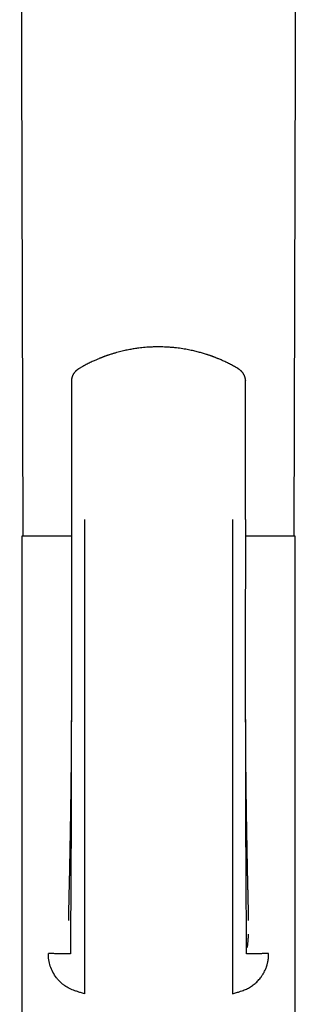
# Model space of a CAD drawing. Header units: millimetres. Extents: x 8 to 853, y 12 to 811.
# Tile 43 of 54: x 478 to 504, y 633 to 722. Entities that reach past the tile are written whole.
import ezdxf

# ---------------------------------------------------------------- set-up
doc = ezdxf.new("R2010")
doc.units = ezdxf.units.MM

msp = doc.modelspace()

# ---------------------------------------------------------------- linework, layer by layer
at = {"color": 7, "linetype": 'Continuous', "lineweight": 30}
for p, q in [((483.076, 689.292), (483.075, 689.285)), ((483.057, 676.648), (483.059, 676.648)), ((478.56, 675.15), (478.56, 610.15)), ((483.052, 675.15), (478.56, 675.15)), ((503.36, 675.15), (498.872, 675.15)), ((503.36, 610.15), (503.36, 675.15)), ((484.26, 633.602), (483.96, 633.69)), ((497.66, 633.602), (497.96, 633.691))]:
    msp.add_line(p, q, dxfattribs=at)
at = {"color": 7, "linetype": 'Continuous', "lineweight": 30, "flags": 128}
for points in [[(478.366, 780.741), (478.472, 739.861), (478.639, 675.15)], [(503.28, 675.15), (503.448, 739.861), (503.554, 780.739)]]:
    msp.add_lwpolyline(points, dxfattribs=at)
at = {"color": 7, "linetype": 'Continuous', "lineweight": 30}
for points, knots in [([(498.157, 690.359), (498.09, 690.399), (497.96, 690.476), (497.767, 690.585), (497.581, 690.686), (497.403, 690.779), (497.234, 690.864), (497.065, 690.947), (496.897, 691.026), (496.732, 691.101), (496.58, 691.167), (496.445, 691.225), (496.326, 691.274), (496.224, 691.315), (496.132, 691.352), (496.053, 691.382), (495.988, 691.407), (495.936, 691.426), (495.896, 691.441), (495.862, 691.454), (495.834, 691.464), (495.811, 691.473), (495.79, 691.48), (495.766, 691.489), (495.734, 691.5), (495.694, 691.515), (495.637, 691.535), (495.566, 691.559), (495.485, 691.587), (495.404, 691.613), (495.288, 691.651), (495.139, 691.698), (494.957, 691.753), (494.772, 691.805), (494.58, 691.857), (494.374, 691.91), (494.155, 691.962), (493.924, 692.013), (493.68, 692.063), (493.424, 692.11), (493.155, 692.155), (492.873, 692.196), (492.578, 692.233), (492.274, 692.265), (491.966, 692.29), (491.662, 692.309), (491.364, 692.321), (491.053, 692.326), (490.729, 692.325), (490.394, 692.315), (490.071, 692.298), (489.761, 692.275), (489.464, 692.247), (489.199, 692.216), (488.964, 692.184), (488.756, 692.153), (488.551, 692.119), (488.341, 692.082), (488.12, 692.038), (487.891, 691.99), (487.655, 691.936), (487.411, 691.875), (487.157, 691.808), (486.944, 691.746), (486.774, 691.695), (486.651, 691.657), (486.531, 691.618), (486.42, 691.581), (486.322, 691.548), (486.238, 691.519), (486.176, 691.496), (486.132, 691.481), (486.103, 691.47), (486.078, 691.461), (486.058, 691.454), (486.043, 691.448), (486.028, 691.443), (486.007, 691.435), (485.976, 691.423), (485.932, 691.407), (485.877, 691.386), (485.81, 691.36), (485.732, 691.33), (485.639, 691.292), (485.529, 691.247), (485.402, 691.194), (485.261, 691.133), (485.107, 691.065), (484.941, 690.987), (484.765, 690.903), (484.581, 690.812), (484.39, 690.713), (484.189, 690.605), (483.978, 690.487), (483.836, 690.402), (483.763, 690.359)], [0, 0, 0, 0, 0.015692, 0.030639, 0.044843, 0.058302, 0.071017, 0.082987, 0.09614, 0.108258, 0.119343, 0.129394, 0.137635, 0.145022, 0.151556, 0.157236, 0.162062, 0.165433, 0.168225, 0.170583, 0.172639, 0.174255, 0.175483, 0.177087, 0.179325, 0.182196, 0.1857, 0.191366, 0.197092, 0.202745, 0.208324, 0.221316, 0.233894, 0.24606, 0.259332, 0.273383, 0.288211, 0.303817, 0.3202, 0.33736, 0.355297, 0.374011, 0.393502, 0.41377, 0.434208, 0.454231, 0.473738, 0.49273, 0.515461, 0.537403, 0.558559, 0.578931, 0.598518, 0.617322, 0.631546, 0.645286, 0.658638, 0.672591, 0.687406, 0.703086, 0.71886, 0.735426, 0.752784, 0.770936, 0.779344, 0.787913, 0.796524, 0.804337, 0.811187, 0.817074, 0.821997, 0.824364, 0.82642, 0.828165, 0.829576, 0.830635, 0.831457, 0.832756, 0.835037, 0.838141, 0.842069, 0.846822, 0.852398, 0.858799, 0.866946, 0.876129, 0.886347, 0.897601, 0.909891, 0.923216, 0.93673, 0.951165, 0.966522, 0.9828, 1, 1, 1, 1]), ([(483.763, 690.359), (483.747, 690.35), (483.72, 690.333), (483.682, 690.308), (483.653, 690.288), (483.629, 690.271), (483.609, 690.256), (483.59, 690.242), (483.574, 690.229), (483.556, 690.215), (483.538, 690.2), (483.513, 690.179), (483.484, 690.153), (483.452, 690.123), (483.422, 690.093), (483.396, 690.065), (483.371, 690.038), (483.343, 690.006), (483.315, 689.97), (483.288, 689.934), (483.265, 689.9), (483.242, 689.866), (483.217, 689.823), (483.191, 689.776), (483.168, 689.727), (483.149, 689.682), (483.133, 689.642), (483.12, 689.603), (483.109, 689.567), (483.101, 689.534), (483.093, 689.501), (483.085, 689.462), (483.077, 689.413), (483.071, 689.352), (483.07, 689.308), (483.069, 689.285)], [0, 0, 0, 0, 0.03885, 0.071701, 0.098452, 0.119, 0.138352, 0.154262, 0.170143, 0.186999, 0.205043, 0.224578, 0.258685, 0.293855, 0.326414, 0.353898, 0.380606, 0.412297, 0.449279, 0.483806, 0.51355, 0.5425, 0.57807, 0.623644, 0.663858, 0.699085, 0.731975, 0.760255, 0.789673, 0.814687, 0.83627, 0.864435, 0.90134, 0.946651, 1, 1, 1, 1]), ([(498.851, 689.285), (498.85, 689.308), (498.849, 689.352), (498.842, 689.413), (498.834, 689.462), (498.827, 689.501), (498.819, 689.534), (498.81, 689.567), (498.799, 689.603), (498.787, 689.64), (498.773, 689.676), (498.758, 689.713), (498.739, 689.754), (498.717, 689.797), (498.695, 689.837), (498.673, 689.871), (498.653, 689.903), (498.628, 689.939), (498.598, 689.978), (498.567, 690.016), (498.538, 690.05), (498.51, 690.081), (498.48, 690.11), (498.447, 690.143), (498.411, 690.175), (498.375, 690.206), (498.348, 690.227), (498.33, 690.242), (498.318, 690.25), (498.306, 690.26), (498.289, 690.272), (498.267, 690.288), (498.237, 690.308), (498.2, 690.333), (498.172, 690.35), (498.157, 690.359)], [0, 0, 0, 0, 0.053411, 0.098751, 0.135661, 0.163808, 0.185356, 0.210346, 0.239758, 0.268038, 0.296248, 0.325648, 0.358384, 0.3955, 0.433714, 0.46131, 0.486464, 0.519934, 0.559044, 0.599227, 0.631599, 0.661508, 0.693029, 0.726947, 0.767617, 0.803134, 0.834162, 0.84495, 0.855792, 0.866733, 0.881001, 0.90155, 0.9283, 0.961151, 1, 1, 1, 1]), ([(483.071, 689.292), (483.07, 688.9), (483.068, 688.022), (483.066, 686.658), (483.063, 685.2), (483.061, 683.742), (483.059, 682.293), (483.056, 680.853), (483.055, 679.421), (483.053, 678.02), (483.052, 677.095), (483.051, 676.648)], [0, 0, 0, 0, 0.093135, 0.208429, 0.323703, 0.438966, 0.554225, 0.667424, 0.78062, 0.893808, 1, 1, 1, 1]), ([(498.868, 676.65), (498.868, 677.105), (498.867, 678.046), (498.865, 679.473), (498.863, 680.931), (498.861, 682.389), (498.859, 683.838), (498.856, 685.278), (498.854, 686.71), (498.851, 688.048), (498.849, 688.908), (498.849, 689.291)], [0, 0, 0, 0, 0.108142, 0.223409, 0.338684, 0.453962, 0.569243, 0.682469, 0.795705, 0.908962, 1, 1, 1, 1]), ([(498.85, 689.291), (498.85, 689.291), (498.851, 689.289), (498.85, 689.287), (498.849, 689.285)], [0, 0, 0, 0, 0.055839, 1, 1, 1, 1]), ([(483.056, 676.65), (483.055, 676.446), (483.054, 676.042), (483.053, 675.442), (483.052, 674.854), (483.051, 674.278), (483.051, 673.714), (483.051, 673.162), (483.051, 672.623), (483.051, 672.089), (483.051, 671.559), (483.051, 671.036), (483.051, 670.526), (483.052, 670.03), (483.052, 669.548), (483.052, 669.081), (483.053, 668.627), (483.053, 668.188), (483.053, 667.764), (483.054, 667.353), (483.054, 666.957), (483.054, 666.582), (483.055, 666.227), (483.055, 665.892), (483.055, 665.57), (483.055, 665.261), (483.056, 664.781), (483.056, 664.13), (483.057, 663.304), (483.057, 662.484), (483.057, 661.668), (483.057, 660.795), (483.057, 660.13), (483.057, 659.674), (483.057, 659.492), (483.056, 659.319), (483.056, 659.147), (483.055, 658.976), (483.054, 658.81), (483.053, 658.657), (483.052, 658.519), (483.051, 658.394), (483.051, 658.317), (483.051, 658.281)], [0, 0, 0, 0, 0.033094, 0.065562, 0.097391, 0.128575, 0.159103, 0.188969, 0.218166, 0.246689, 0.275842, 0.304244, 0.331893, 0.358783, 0.384913, 0.410279, 0.434881, 0.458715, 0.481782, 0.50408, 0.525608, 0.546368, 0.565239, 0.583429, 0.600939, 0.617769, 0.633922, 0.679135, 0.724075, 0.768769, 0.813229, 0.857469, 0.911688, 0.922193, 0.932207, 0.941699, 0.950673, 0.960683, 0.969967, 0.978531, 0.986384, 0.993535, 1, 1, 1, 1]), ([(484.26, 676.65), (484.26, 675.177), (484.26, 672.231), (484.26, 667.822), (484.26, 663.425), (484.26, 659.045), (484.26, 654.925), (484.26, 651.067), (484.26, 647.467), (484.26, 644.78), (484.26, 642.995), (484.26, 642.104), (484.26, 641.215), (484.26, 640.324), (484.26, 639.459), (484.26, 638.7), (484.26, 638.056), (484.26, 637.527), (484.26, 637.061), (484.26, 636.63), (484.26, 636.268), (484.26, 635.994), (484.26, 635.893), (484.26, 635.842)], [0, 0, 0, 0, 0.100118, 0.200225, 0.300317, 0.400397, 0.500464, 0.58384, 0.667207, 0.750568, 0.771408, 0.792247, 0.813086, 0.833919, 0.854718, 0.8755, 0.891066, 0.906639, 0.922195, 0.937735, 0.958479, 0.979224, 1, 1, 1, 1]), ([(497.66, 676.65), (497.66, 676.078), (497.66, 674.934), (497.659, 673.22), (497.659, 671.507), (497.659, 669.794), (497.659, 668.081), (497.659, 666.366), (497.66, 664.699), (497.66, 663.079), (497.66, 661.509), (497.66, 659.943), (497.66, 658.382), (497.66, 656.829), (497.66, 655.309), (497.66, 653.822), (497.66, 652.369), (497.66, 650.921), (497.66, 649.578), (497.66, 648.334), (497.66, 647.184), (497.66, 646.022), (497.66, 644.905), (497.66, 643.831), (497.66, 642.801), (497.66, 641.97), (497.66, 641.343), (497.66, 640.924), (497.66, 640.504), (497.66, 640.084), (497.66, 639.668), (497.66, 639.302), (497.66, 638.984), (497.66, 638.713), (497.66, 638.447), (497.66, 638.189), (497.66, 637.938), (497.66, 637.697), (497.66, 637.468), (497.66, 637.252), (497.66, 637.051), (497.66, 636.865), (497.66, 636.695), (497.66, 636.542), (497.66, 636.406), (497.66, 636.286), (497.66, 636.172), (497.66, 636.067), (497.66, 635.975), (497.66, 635.899), (497.66, 635.861), (497.66, 635.842)], [0, 0, 0, 0, 0.038871, 0.077719, 0.116565, 0.155432, 0.194343, 0.233327, 0.272387, 0.308233, 0.344083, 0.379894, 0.415629, 0.451255, 0.486724, 0.520375, 0.553833, 0.5872, 0.620611, 0.647017, 0.673663, 0.700641, 0.728041, 0.751687, 0.775748, 0.800243, 0.809985, 0.819794, 0.829669, 0.839611, 0.84962, 0.859695, 0.866605, 0.873544, 0.880514, 0.887516, 0.894554, 0.90162, 0.908707, 0.915814, 0.922937, 0.930068, 0.937198, 0.944314, 0.951414, 0.958492, 0.965539, 0.974284, 0.982952, 0.991531, 1, 1, 1, 1]), ([(498.869, 658.281), (498.869, 658.286), (498.869, 658.298), (498.867, 658.33), (498.866, 658.371), (498.865, 658.423), (498.864, 658.485), (498.863, 658.556), (498.863, 658.636), (498.863, 658.722), (498.863, 658.81), (498.863, 658.946), (498.863, 659.133), (498.863, 659.366), (498.863, 659.604), (498.863, 659.846), (498.862, 660.101), (498.862, 660.37), (498.862, 660.653), (498.862, 660.951), (498.862, 661.262), (498.862, 661.586), (498.863, 661.923), (498.863, 662.273), (498.863, 662.896), (498.863, 663.787), (498.864, 664.943), (498.865, 666.101), (498.866, 667.265), (498.867, 668.435), (498.868, 669.61), (498.869, 670.51), (498.87, 671.133), (498.87, 671.478), (498.87, 671.817), (498.87, 672.148), (498.87, 672.468), (498.871, 672.777), (498.871, 673.076), (498.871, 673.377), (498.871, 673.68), (498.871, 673.983), (498.871, 674.272), (498.871, 674.547), (498.871, 674.808), (498.871, 675.056), (498.871, 675.262), (498.871, 675.43), (498.87, 675.562), (498.87, 675.692), (498.87, 675.826), (498.87, 675.97), (498.87, 676.124), (498.87, 676.289), (498.87, 676.465), (498.87, 676.587), (498.869, 676.65)], [0, 0, 0, 0, 0.002477, 0.005055, 0.007869, 0.011026, 0.014538, 0.018504, 0.02295, 0.027648, 0.032499, 0.037502, 0.049897, 0.063138, 0.075674, 0.088884, 0.102767, 0.117323, 0.13287, 0.149119, 0.166068, 0.18372, 0.202074, 0.221132, 0.240894, 0.303736, 0.366563, 0.42939, 0.492228, 0.555933, 0.619618, 0.683251, 0.701985, 0.720712, 0.739161, 0.757037, 0.77434, 0.79107, 0.807227, 0.822809, 0.839916, 0.856275, 0.871884, 0.886746, 0.90086, 0.914228, 0.926849, 0.934253, 0.941374, 0.948219, 0.955352, 0.963136, 0.971413, 0.980317, 0.989846, 1, 1, 1, 1]), ([(483.052, 658.853), (483.051, 658.438), (483.049, 657.49), (483.046, 656.01), (483.043, 654.41), (483.039, 652.805), (483.035, 651.392), (483.031, 650.174), (483.028, 649.155), (483.025, 648.143), (483.022, 647.14), (483.018, 646.149), (483.014, 645.172), (483.011, 644.284), (483.008, 643.483), (483.004, 642.767), (482.999, 642.064), (482.993, 641.497), (482.989, 641.063), (482.986, 640.762), (482.983, 640.465), (482.98, 640.175), (482.978, 639.892), (482.976, 639.617), (482.975, 639.361), (482.973, 639.123), (482.972, 638.904), (482.971, 638.697), (482.97, 638.505), (482.97, 638.328), (482.969, 638.167), (482.969, 638.022), (482.969, 637.894), (482.968, 637.781), (482.968, 637.678), (482.968, 637.587), (482.968, 637.508), (482.968, 637.441), (482.968, 637.387), (482.968, 637.338), (482.968, 637.298), (482.969, 637.268), (482.969, 637.25), (482.969, 637.241), (482.969, 637.237), (482.961, 637.234), (482.939, 637.231), (482.905, 637.228), (482.858, 637.226), (482.797, 637.224), (482.723, 637.223), (482.636, 637.223), (482.537, 637.223), (482.427, 637.224), (482.303, 637.226), (482.164, 637.229), (482.018, 637.232), (481.866, 637.236), (481.713, 637.241), (481.546, 637.246), (481.367, 637.253), (481.176, 637.26), (481.037, 637.265), (480.968, 637.268)], [0, 0, 0, 0, 0.0377544, 0.0861099, 0.1347337, 0.183673, 0.2328021, 0.2640805, 0.2952838, 0.326329, 0.357133, 0.387614, 0.4176947, 0.4472994, 0.4697242, 0.4917957, 0.5135102, 0.5348716, 0.5443458, 0.5537462, 0.563076, 0.572334, 0.5815209, 0.5906365, 0.5996761, 0.6077847, 0.6158368, 0.6238336, 0.6317841, 0.6397064, 0.6476199, 0.6555424, 0.6634928, 0.6714927, 0.6795555, 0.6886726, 0.6979115, 0.7073, 0.716858, 0.7266039, 0.739679, 0.7531377, 0.7670138, 0.7779123, 0.7890866, 0.8005483, 0.8123165, 0.8244109, 0.8366007, 0.8490729, 0.8618027, 0.8747673, 0.8867399, 0.8988762, 0.9111644, 0.9235883, 0.9361282, 0.9466552, 0.957244, 0.9678842, 0.978563, 0.9892704, 1, 1, 1, 1]), ([(483.051, 658.857), (483.051, 658.842), (483.051, 658.811), (483.051, 658.759), (483.051, 658.701), (483.051, 658.638), (483.051, 658.576), (483.051, 658.518), (483.051, 658.467), (483.051, 658.421), (483.05, 658.376), (483.05, 658.323), (483.05, 658.259), (483.05, 658.191), (483.05, 658.126), (483.05, 658.066), (483.049, 658.011), (483.049, 657.962), (483.049, 657.913), (483.049, 657.858), (483.049, 657.793), (483.048, 657.719), (483.048, 657.635), (483.048, 657.555), (483.048, 657.482), (483.047, 657.423), (483.047, 657.37), (483.047, 657.323), (483.047, 657.278), (483.047, 657.223), (483.046, 657.153), (483.046, 657.063), (483.045, 656.963), (483.045, 656.86), (483.044, 656.762), (483.044, 656.674), (483.044, 656.598), (483.043, 656.532), (483.043, 656.475), (483.043, 656.425), (483.042, 656.377), (483.042, 656.326), (483.042, 656.269), (483.041, 656.207), (483.041, 656.141), (483.04, 656.069), (483.04, 655.985), (483.039, 655.892), (483.039, 655.788), (483.038, 655.689), (483.037, 655.6), (483.037, 655.519), (483.036, 655.44), (483.036, 655.358), (483.035, 655.283), (483.035, 655.22), (483.034, 655.169), (483.034, 655.125), (483.033, 655.082), (483.033, 655.03), (483.033, 654.965), (483.032, 654.887), (483.031, 654.799), (483.03, 654.702), (483.029, 654.596), (483.028, 654.488), (483.028, 654.384), (483.027, 654.287), (483.026, 654.194), (483.025, 654.103), (483.024, 654.012), (483.023, 653.92), (483.022, 653.831), (483.021, 653.756), (483.021, 653.695), (483.02, 653.643), (483.02, 653.588), (483.019, 653.525), (483.018, 653.456), (483.017, 653.368), (483.016, 653.265), (483.015, 653.149), (483.014, 653.041), (483.013, 652.941), (483.012, 652.853), (483.011, 652.782), (483.01, 652.724), (483.01, 652.67), (483.009, 652.609), (483.008, 652.548), (483.007, 652.487), (483.007, 652.429), (483.006, 652.374), (483.005, 652.324), (483.005, 652.282), (483.004, 652.242), (483.004, 652.201), (483.003, 652.154), (483.002, 652.101), (483.002, 652.033), (483.001, 651.953), (482.999, 651.869), (482.998, 651.789), (482.997, 651.713), (482.996, 651.638), (482.995, 651.56), (482.994, 651.479), (482.993, 651.391), (482.992, 651.298), (482.99, 651.204), (482.989, 651.115), (482.988, 651.042), (482.987, 650.977), (482.986, 650.912), (482.985, 650.84), (482.984, 650.766), (482.983, 650.698), (482.982, 650.636), (482.981, 650.569), (482.98, 650.493), (482.979, 650.397), (482.977, 650.292), (482.975, 650.177), (482.973, 650.064), (482.972, 649.953), (482.97, 649.862), (482.969, 649.791), (482.968, 649.739), (482.967, 649.689), (482.967, 649.641), (482.966, 649.592), (482.965, 649.537), (482.964, 649.475), (482.963, 649.411), (482.962, 649.346), (482.961, 649.28), (482.96, 649.217), (482.959, 649.161), (482.958, 649.111), (482.957, 649.06), (482.956, 649.008), (482.955, 648.952), (482.954, 648.893), (482.953, 648.83), (482.952, 648.766), (482.951, 648.706), (482.95, 648.655), (482.949, 648.605), (482.948, 648.551), (482.947, 648.485), (482.946, 648.41), (482.944, 648.313), (482.942, 648.202), (482.94, 648.081), (482.938, 647.966), (482.936, 647.854), (482.934, 647.743), (482.933, 647.648), (482.931, 647.567), (482.93, 647.503), (482.929, 647.438), (482.928, 647.374), (482.927, 647.317), (482.926, 647.271), (482.925, 647.233), (482.924, 647.194), (482.924, 647.149), (482.922, 647.087), (482.921, 647.011), (482.919, 646.925), (482.918, 646.845), (482.917, 646.772), (482.916, 646.713), (482.915, 646.663), (482.914, 646.618), (482.913, 646.569), (482.912, 646.517), (482.911, 646.466), (482.91, 646.417), (482.909, 646.364), (482.908, 646.3), (482.907, 646.227), (482.905, 646.154), (482.904, 646.088), (482.903, 646.023), (482.902, 645.962), (482.901, 645.908), (482.9, 645.86), (482.899, 645.811), (482.898, 645.753), (482.897, 645.695), (482.896, 645.642), (482.895, 645.598), (482.894, 645.557), (482.893, 645.512), (482.892, 645.461), (482.891, 645.409), (482.89, 645.35), (482.889, 645.28), (482.887, 645.2), (482.886, 645.118), (482.884, 645.037), (482.883, 644.95), (482.881, 644.858), (482.879, 644.765), (482.877, 644.671), (482.875, 644.579), (482.873, 644.485), (482.871, 644.394), (482.87, 644.318), (482.868, 644.257), (482.867, 644.207), (482.866, 644.153), (482.865, 644.091), (482.863, 644.03), (482.862, 643.973), (482.861, 643.929), (482.86, 643.891), (482.859, 643.857), (482.858, 643.821), (482.857, 643.746), (482.854, 643.632), (482.85, 643.478), (482.846, 643.322), (482.842, 643.163), (482.839, 643.013), (482.835, 642.858), (482.831, 642.706), (482.828, 642.551), (482.824, 642.4), (482.821, 642.249), (482.818, 642.102), (482.815, 641.97), (482.813, 641.848), (482.811, 641.736), (482.808, 641.628), (482.806, 641.523), (482.804, 641.422), (482.802, 641.311), (482.8, 641.195), (482.798, 641.08), (482.796, 640.975), (482.794, 640.873), (482.792, 640.769), (482.791, 640.673), (482.789, 640.609), (482.789, 640.57), (482.788, 640.552), (482.788, 640.535), (482.788, 640.518), (482.787, 640.498), (482.787, 640.476), (482.786, 640.448), (482.786, 640.419), (482.785, 640.391), (482.785, 640.371), (482.785, 640.354), (482.784, 640.339), (482.784, 640.323), (482.784, 640.309), (482.783, 640.299), (482.783, 640.289), (482.783, 640.279), (482.783, 640.271), (482.783, 640.265), (482.782, 640.261), (482.782, 640.261), (482.782, 640.262)], [0, 0, 0, 0, 0.002289, 0.004852, 0.0077, 0.010839, 0.013947, 0.016638, 0.019272, 0.021326, 0.0233, 0.025875, 0.029126, 0.0326, 0.035797, 0.038717, 0.04136, 0.043752, 0.045907, 0.048649, 0.051785, 0.05543, 0.05952, 0.064029, 0.067198, 0.070167, 0.072753, 0.074957, 0.077043, 0.079264, 0.083018, 0.087446, 0.092469, 0.097593, 0.102566, 0.10687, 0.110576, 0.11375, 0.116541, 0.118954, 0.121063, 0.123536, 0.126538, 0.12936, 0.132649, 0.13635, 0.139884, 0.145013, 0.150096, 0.155131, 0.159662, 0.163174, 0.167066, 0.171261, 0.175208, 0.178115, 0.180638, 0.182661, 0.184646, 0.186922, 0.190345, 0.194243, 0.198399, 0.203375, 0.208612, 0.214072, 0.219251, 0.223946, 0.228514, 0.232895, 0.237424, 0.242037, 0.246468, 0.250554, 0.253198, 0.255516, 0.258171, 0.261334, 0.26481, 0.268416, 0.274345, 0.280152, 0.285515, 0.290453, 0.294907, 0.298663, 0.300901, 0.303576, 0.306662, 0.309911, 0.312748, 0.315657, 0.318505, 0.32096, 0.323008, 0.324757, 0.326904, 0.329182, 0.331714, 0.334816, 0.33925, 0.343591, 0.347403, 0.351124, 0.354904, 0.358554, 0.362754, 0.366978, 0.371744, 0.376601, 0.38099, 0.384908, 0.387534, 0.390758, 0.394572, 0.398328, 0.40174, 0.40481, 0.407561, 0.411784, 0.416176, 0.421808, 0.427562, 0.433275, 0.43883, 0.444211, 0.446868, 0.449475, 0.451978, 0.454302, 0.456667, 0.459411, 0.462581, 0.465869, 0.468982, 0.472459, 0.475665, 0.478475, 0.480871, 0.483237, 0.486034, 0.488759, 0.4917, 0.494842, 0.498186, 0.501326, 0.503899, 0.505927, 0.508777, 0.512054, 0.51581, 0.520096, 0.526642, 0.532587, 0.538386, 0.543939, 0.549435, 0.555201, 0.558354, 0.561576, 0.564868, 0.568227, 0.571336, 0.573426, 0.575209, 0.577077, 0.579326, 0.581956, 0.586503, 0.590849, 0.594975, 0.598665, 0.601874, 0.603988, 0.606241, 0.608698, 0.611386, 0.614137, 0.616445, 0.618888, 0.622147, 0.626257, 0.629948, 0.633241, 0.636364, 0.639756, 0.642648, 0.644521, 0.647056, 0.650217, 0.653252, 0.656019, 0.658223, 0.659975, 0.66229, 0.665149, 0.667849, 0.670235, 0.674266, 0.678586, 0.682518, 0.686796, 0.691044, 0.695874, 0.700944, 0.70544, 0.710442, 0.715198, 0.720034, 0.724556, 0.727036, 0.729541, 0.732306, 0.735473, 0.739221, 0.741871, 0.744366, 0.746242, 0.74775, 0.749665, 0.751863, 0.759657, 0.76744, 0.775959, 0.783797, 0.792093, 0.799185, 0.807813, 0.815764, 0.823497, 0.831904, 0.83996, 0.847449, 0.853879, 0.860568, 0.866695, 0.872672, 0.879208, 0.885105, 0.893467, 0.901523, 0.908234, 0.915711, 0.924197, 0.932986, 0.940582, 0.94278, 0.944656, 0.946265, 0.948152, 0.950435, 0.953114, 0.955967, 0.96063, 0.964549, 0.967984, 0.970153, 0.972956, 0.976355, 0.979431, 0.981949, 0.984062, 0.987324, 0.990687, 0.994334, 0.997872, 1, 1, 1, 1]), ([(499.137, 640.265), (499.137, 640.265), (499.137, 640.264), (499.137, 640.267), (499.137, 640.272), (499.137, 640.279), (499.137, 640.286), (499.136, 640.296), (499.136, 640.306), (499.136, 640.317), (499.136, 640.329), (499.135, 640.341), (499.135, 640.352), (499.135, 640.362), (499.135, 640.373), (499.134, 640.386), (499.134, 640.403), (499.134, 640.425), (499.133, 640.452), (499.133, 640.481), (499.132, 640.507), (499.132, 640.527), (499.131, 640.544), (499.131, 640.561), (499.131, 640.578), (499.13, 640.597), (499.13, 640.62), (499.129, 640.647), (499.129, 640.676), (499.128, 640.712), (499.127, 640.755), (499.127, 640.802), (499.126, 640.849), (499.125, 640.89), (499.124, 640.924), (499.124, 640.954), (499.123, 640.985), (499.123, 641.018), (499.122, 641.057), (499.121, 641.102), (499.12, 641.153), (499.119, 641.21), (499.118, 641.271), (499.117, 641.346), (499.115, 641.435), (499.113, 641.542), (499.111, 641.65), (499.109, 641.757), (499.106, 641.866), (499.104, 641.974), (499.102, 642.077), (499.1, 642.173), (499.098, 642.265), (499.096, 642.36), (499.094, 642.455), (499.092, 642.553), (499.089, 642.659), (499.087, 642.767), (499.084, 642.87), (499.082, 642.959), (499.08, 643.037), (499.079, 643.105), (499.077, 643.167), (499.076, 643.232), (499.074, 643.301), (499.072, 643.369), (499.071, 643.432), (499.069, 643.49), (499.068, 643.551), (499.066, 643.617), (499.065, 643.678), (499.063, 643.732), (499.062, 643.773), (499.061, 643.812), (499.06, 643.853), (499.059, 643.897), (499.058, 643.946), (499.057, 643.998), (499.056, 644.052), (499.055, 644.102), (499.054, 644.151), (499.052, 644.202), (499.051, 644.252), (499.05, 644.306), (499.049, 644.364), (499.048, 644.426), (499.046, 644.488), (499.045, 644.561), (499.043, 644.644), (499.041, 644.734), (499.04, 644.818), (499.038, 644.901), (499.036, 644.986), (499.035, 645.058), (499.034, 645.124), (499.032, 645.188), (499.031, 645.259), (499.03, 645.329), (499.028, 645.398), (499.027, 645.468), (499.026, 645.539), (499.025, 645.598), (499.024, 645.648), (499.023, 645.692), (499.022, 645.737), (499.021, 645.78), (499.021, 645.817), (499.02, 645.849), (499.019, 645.882), (499.019, 645.922), (499.018, 645.966), (499.017, 646.027), (499.015, 646.098), (499.014, 646.183), (499.012, 646.265), (499.011, 646.349), (499.009, 646.435), (499.007, 646.517), (499.006, 646.596), (499.005, 646.671), (499.003, 646.749), (499.002, 646.83), (499, 646.911), (498.999, 646.992), (498.997, 647.074), (498.996, 647.157), (498.994, 647.242), (498.993, 647.327), (498.991, 647.41), (498.99, 647.487), (498.988, 647.557), (498.987, 647.618), (498.986, 647.672), (498.986, 647.718), (498.985, 647.757), (498.984, 647.796), (498.983, 647.837), (498.983, 647.886), (498.982, 647.939), (498.981, 647.996), (498.98, 648.055), (498.978, 648.117), (498.977, 648.176), (498.977, 648.228), (498.976, 648.274), (498.975, 648.318), (498.974, 648.364), (498.973, 648.413), (498.972, 648.475), (498.971, 648.549), (498.97, 648.63), (498.968, 648.708), (498.967, 648.788), (498.965, 648.872), (498.964, 648.956), (498.963, 649.037), (498.961, 649.125), (498.959, 649.225), (498.958, 649.334), (498.956, 649.442), (498.954, 649.539), (498.953, 649.627), (498.952, 649.705), (498.95, 649.78), (498.949, 649.847), (498.949, 649.904), (498.948, 649.952), (498.947, 649.996), (498.946, 650.04), (498.946, 650.089), (498.945, 650.146), (498.944, 650.212), (498.943, 650.289), (498.941, 650.379), (498.94, 650.477), (498.938, 650.576), (498.937, 650.668), (498.936, 650.742), (498.935, 650.801), (498.934, 650.849), (498.933, 650.901), (498.933, 650.96), (498.932, 651.026), (498.931, 651.095), (498.93, 651.166), (498.929, 651.235), (498.928, 651.304), (498.927, 651.364), (498.926, 651.417), (498.925, 651.466), (498.925, 651.517), (498.924, 651.573), (498.923, 651.634), (498.922, 651.699), (498.921, 651.764), (498.921, 651.826), (498.92, 651.883), (498.919, 651.937), (498.918, 651.991), (498.918, 652.05), (498.917, 652.119), (498.916, 652.195), (498.915, 652.275), (498.914, 652.351), (498.913, 652.425), (498.912, 652.502), (498.911, 652.581), (498.91, 652.663), (498.909, 652.751), (498.908, 652.85), (498.907, 652.95), (498.906, 653.034), (498.905, 653.096), (498.905, 653.14), (498.904, 653.181), (498.904, 653.226), (498.903, 653.279), (498.902, 653.344), (498.902, 653.421), (498.901, 653.507), (498.9, 653.602), (498.899, 653.703), (498.898, 653.802), (498.897, 653.886), (498.896, 653.953), (498.896, 654.008), (498.895, 654.063), (498.894, 654.124), (498.894, 654.194), (498.893, 654.267), (498.892, 654.338), (498.892, 654.401), (498.891, 654.457), (498.891, 654.509), (498.89, 654.556), (498.89, 654.605), (498.89, 654.66), (498.889, 654.723), (498.888, 654.791), (498.888, 654.876), (498.887, 654.976), (498.886, 655.086), (498.885, 655.19), (498.884, 655.289), (498.884, 655.382), (498.883, 655.466), (498.883, 655.541), (498.882, 655.615), (498.882, 655.693), (498.881, 655.778), (498.88, 655.861), (498.88, 655.934), (498.879, 655.993), (498.879, 656.047), (498.879, 656.124), (498.878, 656.231), (498.877, 656.368), (498.876, 656.51), (498.876, 656.633), (498.875, 656.733), (498.875, 656.807), (498.874, 656.874), (498.874, 656.933), (498.874, 656.991), (498.874, 657.054), (498.873, 657.128), (498.873, 657.211), (498.873, 657.298), (498.872, 657.384), (498.872, 657.467), (498.872, 657.547), (498.871, 657.63), (498.871, 657.717), (498.871, 657.807), (498.87, 657.894), (498.87, 657.978), (498.87, 658.061), (498.87, 658.146), (498.869, 658.233), (498.869, 658.317), (498.869, 658.402), (498.869, 658.477), (498.868, 658.543), (498.868, 658.597), (498.868, 658.65), (498.868, 658.704), (498.868, 658.759), (498.868, 658.818), (498.868, 658.857), (498.868, 658.878)], [0, 0, 0, 0, 0.001008, 0.005407, 0.008182, 0.01089, 0.013591, 0.016345, 0.019262, 0.021447, 0.023864, 0.026374, 0.028483, 0.030148, 0.031532, 0.033839, 0.036406, 0.039378, 0.042961, 0.047154, 0.049859, 0.052115, 0.053933, 0.055631, 0.057358, 0.059107, 0.06159, 0.064057, 0.066681, 0.06986, 0.073587, 0.077734, 0.081554, 0.084707, 0.087197, 0.089349, 0.091375, 0.093825, 0.096524, 0.099562, 0.102987, 0.106838, 0.110943, 0.114779, 0.121193, 0.127517, 0.134096, 0.140344, 0.146157, 0.152637, 0.158593, 0.163248, 0.16838, 0.17353, 0.17853, 0.183581, 0.189012, 0.195319, 0.200466, 0.20502, 0.209009, 0.212504, 0.215508, 0.218681, 0.222488, 0.226277, 0.229165, 0.232228, 0.23536, 0.238624, 0.242495, 0.244939, 0.247013, 0.24886, 0.251025, 0.253459, 0.255699, 0.258802, 0.261541, 0.264185, 0.266604, 0.269136, 0.272172, 0.274525, 0.277628, 0.281133, 0.28425, 0.287307, 0.292614, 0.297045, 0.301277, 0.305654, 0.309911, 0.314218, 0.31671, 0.32006, 0.324067, 0.32759, 0.330797, 0.334633, 0.338217, 0.341628, 0.343719, 0.345906, 0.348264, 0.350587, 0.35252, 0.353825, 0.355464, 0.357548, 0.359953, 0.36222, 0.366785, 0.370794, 0.37514, 0.379299, 0.383526, 0.38818, 0.391797, 0.395415, 0.399593, 0.40366, 0.407694, 0.41184, 0.416004, 0.420082, 0.42442, 0.42878, 0.43307, 0.436958, 0.440441, 0.443526, 0.446227, 0.448545, 0.450483, 0.452235, 0.454313, 0.456731, 0.459642, 0.462308, 0.465307, 0.46858, 0.471543, 0.474229, 0.476408, 0.478557, 0.480859, 0.483311, 0.485908, 0.49025, 0.494374, 0.498075, 0.502013, 0.506412, 0.510729, 0.514605, 0.51859, 0.524037, 0.529533, 0.534918, 0.54038, 0.544056, 0.548107, 0.551987, 0.555316, 0.558115, 0.56055, 0.562519, 0.564647, 0.567131, 0.569971, 0.573205, 0.576913, 0.581541, 0.586564, 0.591638, 0.596309, 0.600273, 0.602764, 0.605076, 0.607496, 0.610439, 0.613905, 0.617408, 0.620602, 0.624486, 0.627837, 0.630769, 0.633453, 0.635686, 0.638204, 0.640982, 0.643995, 0.647243, 0.650656, 0.653717, 0.656557, 0.659057, 0.661743, 0.664641, 0.667752, 0.671995, 0.67602, 0.679648, 0.683186, 0.687082, 0.691116, 0.694806, 0.699225, 0.704221, 0.709458, 0.71417, 0.716654, 0.718631, 0.720601, 0.722798, 0.725223, 0.728578, 0.732367, 0.736621, 0.741321, 0.746449, 0.751543, 0.755965, 0.75886, 0.761505, 0.764013, 0.766983, 0.770558, 0.774358, 0.777819, 0.780919, 0.78367, 0.786197, 0.788458, 0.790712, 0.793427, 0.79661, 0.800006, 0.803449, 0.809131, 0.814669, 0.819684, 0.824484, 0.82926, 0.833345, 0.836937, 0.840296, 0.844179, 0.848382, 0.85289, 0.85626, 0.859155, 0.861631, 0.864181, 0.870525, 0.877259, 0.884279, 0.891486, 0.895252, 0.898997, 0.902336, 0.905077, 0.907703, 0.910726, 0.914453, 0.918535, 0.922907, 0.927121, 0.931118, 0.935044, 0.938929, 0.943294, 0.947778, 0.95209, 0.956055, 0.959969, 0.96426, 0.968629, 0.972646, 0.97661, 0.980955, 0.983549, 0.986148, 0.988728, 0.991288, 0.993862, 0.996735, 1, 1, 1, 1]), ([(500.952, 637.268), (500.892, 637.266), (500.773, 637.261), (500.606, 637.255), (500.449, 637.249), (500.301, 637.244), (500.162, 637.239), (500.032, 637.236), (499.905, 637.232), (499.781, 637.229), (499.662, 637.227), (499.553, 637.225), (499.455, 637.224), (499.366, 637.223), (499.284, 637.223), (499.21, 637.223), (499.144, 637.224), (499.088, 637.225), (499.042, 637.227), (499.006, 637.229), (498.98, 637.231), (498.962, 637.234), (498.953, 637.236), (498.951, 637.238), (498.951, 637.243), (498.951, 637.251), (498.951, 637.263), (498.951, 637.283), (498.952, 637.31), (498.952, 637.346), (498.952, 637.387), (498.951, 637.434), (498.951, 637.484), (498.951, 637.541), (498.951, 637.607), (498.951, 637.682), (498.951, 637.764), (498.951, 637.855), (498.951, 637.957), (498.951, 638.069), (498.95, 638.193), (498.95, 638.328), (498.949, 638.475), (498.949, 638.632), (498.948, 638.799), (498.947, 638.976), (498.946, 639.16), (498.945, 639.366), (498.943, 639.592), (498.942, 639.84), (498.94, 640.095), (498.938, 640.357), (498.935, 640.623), (498.933, 640.895), (498.929, 641.248), (498.924, 641.684), (498.92, 642.203), (498.915, 642.789), (498.912, 643.445), (498.909, 644.171), (498.906, 644.909), (498.903, 645.705), (498.9, 646.56), (498.897, 647.473), (498.894, 648.395), (498.891, 649.325), (498.888, 650.259), (498.885, 651.33), (498.881, 652.534), (498.878, 653.871), (498.875, 655.203), (498.872, 656.532), (498.87, 657.755), (498.868, 658.536), (498.868, 658.875)], [0, 0, 0, 0, 0.009192, 0.018368, 0.027525, 0.036657, 0.045757, 0.054817, 0.06383, 0.07428, 0.084653, 0.094935, 0.105117, 0.115191, 0.12515, 0.136158, 0.146999, 0.157659, 0.168125, 0.178381, 0.18841, 0.197659, 0.206717, 0.215594, 0.224297, 0.232832, 0.24346, 0.25384, 0.263988, 0.273918, 0.283643, 0.291153, 0.298556, 0.305863, 0.313083, 0.320233, 0.326953, 0.333627, 0.340264, 0.346873, 0.353467, 0.360058, 0.366654, 0.373268, 0.379911, 0.386589, 0.393307, 0.400064, 0.408255, 0.416509, 0.424822, 0.433194, 0.441624, 0.450113, 0.45866, 0.474488, 0.490514, 0.506736, 0.528774, 0.551166, 0.573885, 0.596898, 0.624631, 0.652673, 0.680964, 0.709439, 0.738036, 0.766691, 0.807523, 0.848245, 0.888763, 0.929065, 0.969203, 1, 1, 1, 1]), ([(499.028, 637.816), (499.028, 637.816), (499.029, 637.817), (499.03, 637.824), (499.031, 637.831), (499.032, 637.84), (499.033, 637.851), (499.035, 637.865), (499.036, 637.88), (499.038, 637.896), (499.04, 637.909), (499.041, 637.92), (499.042, 637.932), (499.046, 637.963), (499.052, 638.014), (499.06, 638.091), (499.069, 638.177), (499.078, 638.27), (499.089, 638.393), (499.102, 638.544), (499.113, 638.69), (499.119, 638.796), (499.123, 638.858), (499.126, 638.907), (499.128, 638.943), (499.129, 638.97), (499.13, 638.991), (499.131, 639.007), (499.131, 639.017), (499.131, 639.021), (499.131, 639.02), (499.131, 639.02)], [0, 0, 0, 0, 0.068439, 0.10647, 0.146133, 0.186733, 0.222038, 0.250735, 0.273123, 0.286158, 0.296575, 0.301143, 0.305521, 0.314544, 0.348481, 0.390271, 0.43984, 0.491926, 0.543687, 0.644421, 0.743924, 0.784539, 0.821479, 0.855325, 0.879127, 0.901969, 0.924262, 0.946438, 0.968933, 0.992158, 1, 1, 1, 1]), ([(483.382, 633.873), (483.216, 633.936), (482.888, 634.059), (482.52, 634.283), (482.249, 634.49), (482.059, 634.66), (481.88, 634.846), (481.637, 635.136), (481.368, 635.539), (481.13, 636.092), (480.986, 636.673), (480.974, 637.072), (480.968, 637.268)], [0, 0, 0, 0, 0.127782, 0.252442, 0.314117, 0.375606, 0.437115, 0.498847, 0.642797, 0.77029, 0.886942, 1, 1, 1, 1]), ([(498.538, 633.873), (498.607, 633.898), (498.744, 633.947), (498.94, 634.033), (499.128, 634.127), (499.307, 634.232), (499.477, 634.345), (499.64, 634.468), (499.794, 634.6), (499.94, 634.741), (500.079, 634.892), (500.186, 635.022), (500.266, 635.127), (500.32, 635.203), (500.372, 635.279), (500.421, 635.356), (500.468, 635.433), (500.512, 635.511), (500.566, 635.611), (500.627, 635.734), (500.691, 635.882), (500.74, 636.011), (500.777, 636.12), (500.805, 636.208), (500.83, 636.296), (500.852, 636.384), (500.873, 636.472), (500.891, 636.56), (500.91, 636.67), (500.929, 636.802), (500.944, 636.957), (500.952, 637.113), (500.952, 637.216), (500.952, 637.268)], [0, 0, 0, 0, 0.052545, 0.104271, 0.155267, 0.205626, 0.255445, 0.304823, 0.353863, 0.40267, 0.451349, 0.500008, 0.521915, 0.543445, 0.564609, 0.58542, 0.60589, 0.626033, 0.645863, 0.68145, 0.716131, 0.750011, 0.769329, 0.78832, 0.807008, 0.825416, 0.843569, 0.861492, 0.879213, 0.909817, 0.940042, 0.970048, 1, 1, 1, 1]), ([(484.26, 635.842), (484.26, 635.792), (484.26, 635.695), (484.26, 635.609), (484.26, 635.453), (484.26, 635.24), (484.26, 635.02), (484.26, 634.82), (484.26, 634.572), (484.26, 634.275), (484.26, 633.944), (484.26, 633.716), (484.26, 633.602)], [0, 0, 0, 0, 0.210823, 0.404628, 0.577574, 0.693787, 0.748434, 0.801209, 0.85243, 0.902333, 0.951441, 1, 1, 1, 1]), ([(497.66, 635.842), (497.66, 635.812), (497.66, 635.752), (497.66, 635.702), (497.66, 635.652), (497.66, 635.594), (497.66, 635.515), (497.66, 635.422), (497.66, 635.309), (497.66, 635.195), (497.66, 635.073), (497.66, 634.952), (497.66, 634.825), (497.66, 634.693), (497.66, 634.563), (497.66, 634.422), (497.66, 634.269), (497.66, 634.108), (497.66, 633.942), (497.66, 633.772), (497.66, 633.658), (497.66, 633.602)], [0, 0, 0, 0, 0.1072207, 0.2107351, 0.3099633, 0.4044375, 0.4936612, 0.5773391, 0.6367095, 0.6935872, 0.7302418, 0.7659958, 0.8009959, 0.8267929, 0.8522588, 0.8773898, 0.9022359, 0.9268985, 0.9514009, 0.9757491, 1, 1, 1, 1]), ([(497.96, 633.691), (498.069, 633.724), (498.265, 633.784), (498.455, 633.846), (498.538, 633.873)], [0, 0, 0, 0, 0.559977, 1, 1, 1, 1])]:
    msp.add_open_spline(points, degree=3, knots=knots, dxfattribs=at)
msp.add_open_spline([(483.96, 633.69), (483.862, 633.721), (483.666, 633.782), (483.476, 633.843), (483.382, 633.873)], degree=3, dxfattribs=at)

doc.saveas('drawing.dxf')
